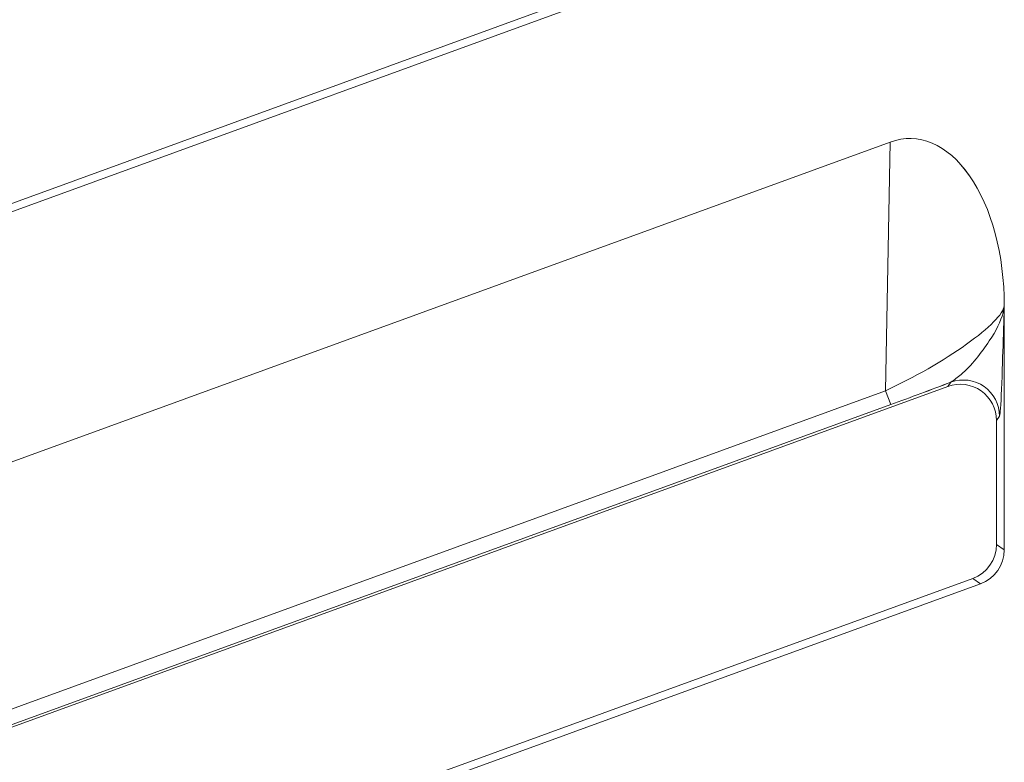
# Model space of a CAD drawing. Header units: millimetres. Extents: x -420 to 420, y -297 to 297.
# Tile 54 of 203: x -44.81 to -36.66, y -102.82 to -96.67. Entities that reach past the tile are written whole.
import ezdxf

# ---------------------------------------------------------------- set-up
doc = ezdxf.new("R2010")
doc.units = ezdxf.units.MM
doc.header["$MEASUREMENT"] = 0
doc.layers.add('layer 1', color=7, linetype='Continuous')

msp = doc.modelspace()

# ---------------------------------------------------------------- linework, layer by layer
at = {"layer": 'layer 1', "lineweight": 9}
for points in [[(-56.424, -98.5374), (-56.424, -98.5374), (-37.602, -91.6866), (-37.602, -91.6866)], [(-56.3978, -100.722), (-56.3978, -100.722), (-37.1234, -93.7095), (-37.1234, -93.7095)], [(-56.387, -100.5682), (-56.387, -100.5682), (-37.639, -93.7445), (-37.639, -93.7445)], [(-37.5972, -93.8593), (-37.5972, -93.8593), (-56.4164, -100.7088), (-56.4164, -100.7088)], [(-56.2544, -102.404), (-56.2544, -102.404), (-36.8538, -95.3429), (-36.8538, -95.3429)], [(-36.9184, -95.2977), (-36.9184, -95.2977), (-56.1926, -102.3158), (-56.1926, -102.3158)], [(-56.424, -104.5375), (-56.424, -104.5375), (-37.602, -97.6867), (-37.602, -97.6867)], [(-37.639, -99.7446), (-37.639, -99.7446), (-37.602, -97.6867), (-37.602, -97.6867)], [(-37.602, -97.6867), (-37.602, -97.6867), (-37.602, -97.6869), (-37.602, -97.6869)], [(-36.9448, -97.9654), (-36.9448, -97.9654), (-36.9448, -97.9654), (-36.9448, -97.9654)], [(-36.6566, -101.0612), (-36.6566, -101.0612), (-36.6566, -99.0406), (-36.6566, -99.0406)], [(-36.6566, -99.0406), (-36.6566, -99.0406), (-36.6566, -99.0408), (-36.6566, -99.0408)], [(-36.6566, -99.0406), (-36.6566, -99.0406), (-36.6566, -99.0428), (-36.6566, -99.0428)], [(-36.6566, -99.0428), (-36.6566, -99.0428), (-36.6566, -99.043), (-36.6566, -99.043)], [(-36.9698, -99.3604), (-36.9698, -99.3604), (-36.9698, -99.3606), (-36.9698, -99.3606)], [(-37.5972, -99.8594), (-37.4326, -99.7994), (-37.262, -99.736), (-37.0984, -99.6738)], [(-37.5972, -99.8594), (-37.4326, -99.7994), (-37.262, -99.736), (-37.0984, -99.6738)], [(-37.5972, -99.8594), (-37.4326, -99.7994), (-37.262, -99.736), (-37.0984, -99.674)], [(-37.5972, -99.8594), (-37.4326, -99.7994), (-37.262, -99.736), (-37.0984, -99.674)], [(-37.5972, -99.8594), (-37.4326, -99.7994), (-37.262, -99.736), (-37.0984, -99.674)], [(-37.5972, -99.8594), (-37.4326, -99.7994), (-37.262, -99.736), (-37.0984, -99.674)], [(-37.5972, -99.8594), (-37.4326, -99.7996), (-37.262, -99.736), (-37.0984, -99.674)], [(-37.5972, -99.8594), (-37.4326, -99.7996), (-37.262, -99.736), (-37.0984, -99.674)], [(-37.5972, -99.8594), (-37.4326, -99.7996), (-37.262, -99.736), (-37.0984, -99.674)], [(-37.5972, -99.8594), (-37.4326, -99.7996), (-37.262, -99.736), (-37.0984, -99.674)], [(-37.5972, -99.8594), (-37.4326, -99.7996), (-37.262, -99.736), (-37.0984, -99.674)], [(-37.5972, -99.8594), (-37.4326, -99.7996), (-37.262, -99.736), (-37.0984, -99.674)], [(-37.5972, -99.8594), (-37.4326, -99.7996), (-37.262, -99.736), (-37.0984, -99.674)], [(-37.5972, -99.8594), (-37.4326, -99.7996), (-37.262, -99.736), (-37.0984, -99.674)], [(-37.5972, -99.8594), (-37.4326, -99.7996), (-37.262, -99.736), (-37.0984, -99.674)], [(-37.5972, -99.8594), (-37.4326, -99.7996), (-37.262, -99.736), (-37.0984, -99.674)], [(-37.5972, -99.8594), (-37.4326, -99.7996), (-37.262, -99.736), (-37.0984, -99.674)], [(-37.5972, -99.8594), (-37.4326, -99.7996), (-37.262, -99.7362), (-37.0984, -99.674)], [(-37.5972, -99.8594), (-37.4326, -99.7996), (-37.262, -99.7362), (-37.0984, -99.674)], [(-37.5972, -99.8594), (-37.4326, -99.7996), (-37.262, -99.7362), (-37.0984, -99.674)], [(-37.5972, -99.8594), (-37.4326, -99.7996), (-37.262, -99.7362), (-37.0984, -99.674)], [(-37.1234, -99.7096), (-37.1234, -99.7096), (-37.0984, -99.6738), (-37.0984, -99.6738)], [(-37.0984, -99.6738), (-37.0984, -99.6738), (-37.0984, -99.674), (-37.0984, -99.674)], [(-56.3978, -106.7221), (-56.3978, -106.7221), (-37.1234, -99.7096), (-37.1234, -99.7096)], [(-56.387, -106.5683), (-56.387, -106.5683), (-37.639, -99.7446), (-37.639, -99.7446)], [(-37.639, -99.7446), (-37.639, -99.7446), (-37.639, -99.7446), (-37.639, -99.7446)], [(-37.639, -99.7446), (-37.639, -99.7446), (-37.5972, -99.8594), (-37.5972, -99.8594)], [(-37.1234, -99.7096), (-37.1234, -99.7096), (-37.1234, -99.7098), (-37.1234, -99.7098)], [(-36.8488, -99.7458), (-36.8488, -99.7458), (-36.8488, -99.746), (-36.8488, -99.746)], [(-37.5972, -99.8594), (-37.5972, -99.8594), (-56.4164, -106.7089), (-56.4164, -106.7089)], [(-37.5972, -99.8594), (-37.5972, -99.8594), (-37.5972, -99.8594), (-37.5972, -99.8594)], [(-36.696, -99.9558), (-36.696, -99.9558), (-36.721, -99.9916), (-36.721, -99.9916)], [(-36.721, -99.9916), (-36.721, -99.9916), (-36.721, -101.016), (-36.721, -101.016)], [(-36.721, -99.9916), (-36.721, -99.9916), (-36.721, -99.9916), (-36.721, -99.9916)], [(-36.9184, -101.2978), (-36.7998, -101.2546), (-36.721, -101.142), (-36.721, -101.016)], [(-36.9184, -101.2978), (-36.7998, -101.2546), (-36.721, -101.142), (-36.721, -101.016)], [(-36.9184, -101.2978), (-36.7998, -101.2546), (-36.721, -101.142), (-36.721, -101.016)], [(-36.9184, -101.2978), (-36.7998, -101.2546), (-36.721, -101.142), (-36.721, -101.016)], [(-36.9184, -101.2978), (-36.7998, -101.2546), (-36.721, -101.142), (-36.721, -101.016)], [(-36.9184, -101.2978), (-36.7998, -101.2546), (-36.721, -101.142), (-36.721, -101.016)], [(-36.9184, -101.2978), (-36.7998, -101.2546), (-36.721, -101.142), (-36.721, -101.016)], [(-36.9184, -101.2978), (-36.7998, -101.2546), (-36.721, -101.142), (-36.721, -101.016)], [(-36.9184, -101.2978), (-36.7998, -101.2546), (-36.721, -101.142), (-36.721, -101.016)], [(-36.9184, -101.2978), (-36.7998, -101.2546), (-36.721, -101.142), (-36.721, -101.016)], [(-36.9184, -101.2978), (-36.7998, -101.2546), (-36.721, -101.142), (-36.721, -101.016)], [(-36.9184, -101.2978), (-36.7998, -101.2546), (-36.721, -101.142), (-36.721, -101.016)], [(-36.9184, -101.2978), (-36.7998, -101.2546), (-36.721, -101.142), (-36.721, -101.016)], [(-36.9184, -101.2978), (-36.7998, -101.2546), (-36.721, -101.142), (-36.721, -101.016)], [(-36.9184, -101.2978), (-36.7998, -101.2546), (-36.721, -101.142), (-36.721, -101.016)], [(-36.9184, -101.2978), (-36.7998, -101.2546), (-36.721, -101.142), (-36.721, -101.016)], [(-36.9184, -101.2978), (-36.7998, -101.2546), (-36.721, -101.142), (-36.721, -101.016)], [(-36.9184, -101.2978), (-36.7998, -101.2548), (-36.721, -101.142), (-36.721, -101.016)], [(-36.9184, -101.2978), (-36.7998, -101.2548), (-36.721, -101.142), (-36.721, -101.016)], [(-36.9184, -101.2978), (-36.7998, -101.2548), (-36.721, -101.1422), (-36.721, -101.016)], [(-36.9184, -101.2978), (-36.7998, -101.2548), (-36.721, -101.1422), (-36.721, -101.016)], [(-36.8538, -101.343), (-36.7354, -101.2998), (-36.6566, -101.1872), (-36.6566, -101.0612)], [(-36.8538, -101.343), (-36.7354, -101.2998), (-36.6566, -101.1872), (-36.6566, -101.0612)], [(-36.8538, -101.343), (-36.7354, -101.2998), (-36.6566, -101.1872), (-36.6566, -101.0612)], [(-36.8538, -101.343), (-36.7354, -101.2998), (-36.6566, -101.1872), (-36.6566, -101.0612)], [(-36.8538, -101.343), (-36.7354, -101.2998), (-36.6566, -101.1872), (-36.6566, -101.0612)], [(-36.8538, -101.343), (-36.7354, -101.2998), (-36.6566, -101.1872), (-36.6566, -101.0612)], [(-36.8538, -101.343), (-36.7354, -101.2998), (-36.6566, -101.1872), (-36.6566, -101.0612)], [(-36.8538, -101.343), (-36.7354, -101.2998), (-36.6566, -101.1872), (-36.6566, -101.0612)], [(-36.8538, -101.343), (-36.7354, -101.2998), (-36.6566, -101.1872), (-36.6566, -101.0612)], [(-36.8538, -101.343), (-36.7354, -101.2998), (-36.6566, -101.1872), (-36.6566, -101.0612)], [(-36.8538, -101.343), (-36.7354, -101.2998), (-36.6566, -101.1872), (-36.6566, -101.0612)], [(-36.8538, -101.343), (-36.7354, -101.2998), (-36.6566, -101.1872), (-36.6566, -101.0612)], [(-36.8538, -101.343), (-36.7354, -101.2998), (-36.6566, -101.1872), (-36.6566, -101.0612)], [(-36.8538, -101.343), (-36.7354, -101.2998), (-36.6566, -101.1872), (-36.6566, -101.0612)], [(-36.8538, -101.343), (-36.7354, -101.2998), (-36.6566, -101.1872), (-36.6566, -101.0612)], [(-36.8538, -101.343), (-36.7354, -101.2998), (-36.6566, -101.1872), (-36.6566, -101.0612)], [(-36.8538, -101.343), (-36.7354, -101.2998), (-36.6566, -101.1872), (-36.6566, -101.0612)], [(-36.8538, -101.343), (-36.7354, -101.2998), (-36.6566, -101.1872), (-36.6566, -101.0612)], [(-36.8538, -101.343), (-36.7354, -101.2998), (-36.6566, -101.1872), (-36.6566, -101.0612)], [(-36.8538, -101.343), (-36.7354, -101.2998), (-36.6566, -101.1872), (-36.6566, -101.0612)], [(-36.8538, -101.343), (-36.7354, -101.2998), (-36.6566, -101.1872), (-36.6566, -101.0612)], [(-36.721, -101.016), (-36.721, -101.016), (-36.6566, -101.0612), (-36.6566, -101.0612)], [(-36.721, -101.016), (-36.721, -101.016), (-36.721, -101.016), (-36.721, -101.016)], [(-36.6566, -101.0612), (-36.6566, -101.0612), (-36.6566, -101.0612), (-36.6566, -101.0612)], [(-36.9184, -101.2978), (-36.9184, -101.2978), (-56.1926, -108.3159), (-56.1926, -108.3159)], [(-36.8538, -101.343), (-36.8538, -101.343), (-36.9184, -101.2978), (-36.9184, -101.2978)], [(-36.9184, -101.2978), (-36.9184, -101.2978), (-36.9184, -101.2978), (-36.9184, -101.2978)], [(-56.2544, -108.4041), (-56.2544, -108.4041), (-36.8538, -101.343), (-36.8538, -101.343)], [(-36.8538, -101.343), (-36.8538, -101.343), (-36.8538, -101.343), (-36.8538, -101.343)]]:
    msp.add_open_spline(points, degree=3, dxfattribs=at)
for points, knots in [([(-36.6566, -99.0406), (-36.6566, -98.621), (-36.7622, -98.227), (-36.9448, -97.9654), (-36.9448, -97.9654), (-37.1274, -97.7037), (-37.3682, -97.6017), (-37.602, -97.6867)], [0, 0, 0, 0, 0.333333, 0.333333, 0.333333, 0.333333, 1, 1, 1, 1]), ([(-36.6566, -99.0406), (-36.6566, -98.621), (-36.7622, -98.227), (-36.9448, -97.9654), (-36.9448, -97.9654), (-37.1274, -97.7037), (-37.3682, -97.6017), (-37.602, -97.6867)], [0, 0, 0, 0, 0.333333, 0.333333, 0.333333, 0.333333, 1, 1, 1, 1]), ([(-36.6566, -99.0406), (-36.6566, -98.621), (-36.7622, -98.227), (-36.9448, -97.9654), (-36.9448, -97.9654), (-37.1274, -97.7037), (-37.3682, -97.6017), (-37.602, -97.6869)], [0, 0, 0, 0, 0.333333, 0.333333, 0.333333, 0.333333, 1, 1, 1, 1]), ([(-36.6566, -99.0406), (-36.6566, -98.621), (-36.7622, -98.227), (-36.9448, -97.9654), (-36.9448, -97.9654), (-37.1274, -97.7037), (-37.3682, -97.6017), (-37.602, -97.6869)], [0, 0, 0, 0, 0.333333, 0.333333, 0.333333, 0.333333, 1, 1, 1, 1]), ([(-36.6566, -99.0406), (-36.6566, -98.621), (-36.7622, -98.227), (-36.9448, -97.9654), (-36.9448, -97.9654), (-37.1274, -97.7037), (-37.3682, -97.6017), (-37.602, -97.6869)], [0, 0, 0, 0, 0.333333, 0.333333, 0.333333, 0.333333, 1, 1, 1, 1]), ([(-36.6566, -99.0406), (-36.6566, -98.621), (-36.7622, -98.227), (-36.9448, -97.9654), (-36.9448, -97.9654), (-37.1274, -97.7039), (-37.3682, -97.6017), (-37.602, -97.6869)], [0, 0, 0, 0, 0.333333, 0.333333, 0.333333, 0.333333, 1, 1, 1, 1]), ([(-36.6566, -99.0406), (-36.6566, -98.621), (-36.7622, -98.227), (-36.9448, -97.9654), (-36.9448, -97.9654), (-37.1274, -97.7039), (-37.3682, -97.6017), (-37.602, -97.6869)], [0, 0, 0, 0, 0.333333, 0.333333, 0.333333, 0.333333, 1, 1, 1, 1]), ([(-36.6566, -99.0406), (-36.6566, -98.621), (-36.7622, -98.227), (-36.9448, -97.9654), (-36.9448, -97.9654), (-37.1274, -97.7039), (-37.3682, -97.6017), (-37.602, -97.6869)], [0, 0, 0, 0, 0.333333, 0.333333, 0.333333, 0.333333, 1, 1, 1, 1]), ([(-36.6566, -99.0406), (-36.6566, -98.621), (-36.7622, -98.227), (-36.9448, -97.9654), (-36.9448, -97.9654), (-37.1274, -97.7039), (-37.3682, -97.6017), (-37.602, -97.6869)], [0, 0, 0, 0, 0.333333, 0.333333, 0.333333, 0.333333, 1, 1, 1, 1]), ([(-36.6566, -99.0406), (-36.6566, -98.621), (-36.7622, -98.227), (-36.9448, -97.9654), (-36.9448, -97.9654), (-37.1274, -97.7039), (-37.3682, -97.6017), (-37.602, -97.6869)], [0, 0, 0, 0, 0.333333, 0.333333, 0.333333, 0.333333, 1, 1, 1, 1]), ([(-36.6566, -99.0406), (-36.6566, -98.621), (-36.7622, -98.227), (-36.9448, -97.9654), (-36.9448, -97.9654), (-37.1274, -97.7039), (-37.3682, -97.6017), (-37.602, -97.6869)], [0, 0, 0, 0, 0.333333, 0.333333, 0.333333, 0.333333, 1, 1, 1, 1]), ([(-36.6566, -99.0406), (-36.6566, -98.621), (-36.7622, -98.227), (-36.9448, -97.9654), (-36.9448, -97.9654), (-37.1274, -97.7039), (-37.3682, -97.6017), (-37.602, -97.6869)], [0, 0, 0, 0, 0.333333, 0.333333, 0.333333, 0.333333, 1, 1, 1, 1]), ([(-36.6566, -99.0406), (-36.6566, -98.621), (-36.7622, -98.227), (-36.9448, -97.9654), (-36.9448, -97.9654), (-37.1274, -97.7039), (-37.3682, -97.6017), (-37.602, -97.6869)], [0, 0, 0, 0, 0.333333, 0.333333, 0.333333, 0.333333, 1, 1, 1, 1]), ([(-36.6566, -99.0406), (-36.6566, -98.621), (-36.7622, -98.227), (-36.9448, -97.9654), (-36.9448, -97.9654), (-37.1274, -97.7039), (-37.3682, -97.6017), (-37.602, -97.6869)], [0, 0, 0, 0, 0.333333, 0.333333, 0.333333, 0.333333, 1, 1, 1, 1]), ([(-36.6566, -99.0406), (-36.6566, -98.621), (-36.7622, -98.227), (-36.9448, -97.9654), (-36.9448, -97.9654), (-37.1274, -97.7039), (-37.3682, -97.6017), (-37.602, -97.6869)], [0, 0, 0, 0, 0.333333, 0.333333, 0.333333, 0.333333, 1, 1, 1, 1]), ([(-36.6566, -99.0406), (-36.6566, -98.621), (-36.7622, -98.227), (-36.9448, -97.9654), (-36.9448, -97.9654), (-37.1274, -97.7039), (-37.3682, -97.6017), (-37.602, -97.6869)], [0, 0, 0, 0, 0.333333, 0.333333, 0.333333, 0.333333, 1, 1, 1, 1]), ([(-36.6566, -99.0408), (-36.6566, -98.621), (-36.7622, -98.227), (-36.9448, -97.9654), (-36.9448, -97.9654), (-37.1274, -97.7039), (-37.3682, -97.6017), (-37.602, -97.6869)], [0, 0, 0, 0, 0.333333, 0.333333, 0.333333, 0.333333, 1, 1, 1, 1]), ([(-36.6566, -99.0408), (-36.6566, -98.621), (-36.7622, -98.227), (-36.9448, -97.9654), (-36.9448, -97.9654), (-37.1274, -97.7039), (-37.3682, -97.6017), (-37.602, -97.6869)], [0, 0, 0, 0, 0.333333, 0.333333, 0.333333, 0.333333, 1, 1, 1, 1]), ([(-36.6566, -99.0408), (-36.6566, -98.621), (-36.7622, -98.227), (-36.9448, -97.9654), (-36.9448, -97.9654), (-37.1274, -97.7039), (-37.3682, -97.6017), (-37.602, -97.6869)], [0, 0, 0, 0, 0.333333, 0.333333, 0.333333, 0.333333, 1, 1, 1, 1]), ([(-36.6566, -99.0408), (-36.6566, -98.621), (-36.7622, -98.227), (-36.9448, -97.9654), (-36.9448, -97.9654), (-37.1274, -97.7039), (-37.3682, -97.6017), (-37.602, -97.6869)], [0, 0, 0, 0, 0.333333, 0.333333, 0.333333, 0.333333, 1, 1, 1, 1]), ([(-36.6566, -99.0408), (-36.6566, -98.621), (-36.7622, -98.227), (-36.9448, -97.9654), (-36.9448, -97.9654), (-37.1274, -97.7039), (-37.3682, -97.6017), (-37.602, -97.6869)], [0, 0, 0, 0, 0.333333, 0.333333, 0.333333, 0.333333, 1, 1, 1, 1]), ([(-37.639, -99.7446), (-37.4048, -99.6368), (-37.1596, -99.496), (-36.9698, -99.3604), (-36.9698, -99.3604), (-36.78, -99.2248), (-36.6652, -99.1086), (-36.6566, -99.0428)], [0, 0, 0, 0, 0.333333, 0.333333, 0.333333, 0.333333, 1, 1, 1, 1]), ([(-37.639, -99.7446), (-37.4048, -99.6368), (-37.1596, -99.496), (-36.9698, -99.3604), (-36.9698, -99.3604), (-36.78, -99.2248), (-36.6652, -99.1086), (-36.6566, -99.0428)], [0, 0, 0, 0, 0.333333, 0.333333, 0.333333, 0.333333, 1, 1, 1, 1]), ([(-37.639, -99.7446), (-37.4048, -99.6368), (-37.1596, -99.496), (-36.9698, -99.3604), (-36.9698, -99.3604), (-36.78, -99.2248), (-36.6652, -99.1086), (-36.6566, -99.0428)], [0, 0, 0, 0, 0.333333, 0.333333, 0.333333, 0.333333, 1, 1, 1, 1]), ([(-37.639, -99.7446), (-37.4048, -99.6368), (-37.1596, -99.496), (-36.9698, -99.3604), (-36.9698, -99.3604), (-36.78, -99.2248), (-36.6652, -99.1086), (-36.6566, -99.0428)], [0, 0, 0, 0, 0.333333, 0.333333, 0.333333, 0.333333, 1, 1, 1, 1]), ([(-37.639, -99.7446), (-37.4048, -99.6368), (-37.1596, -99.496), (-36.9698, -99.3604), (-36.9698, -99.3604), (-36.78, -99.2248), (-36.6652, -99.1086), (-36.6566, -99.0428)], [0, 0, 0, 0, 0.333333, 0.333333, 0.333333, 0.333333, 1, 1, 1, 1]), ([(-37.639, -99.7446), (-37.4048, -99.6368), (-37.1596, -99.496), (-36.9698, -99.3604), (-36.9698, -99.3604), (-36.78, -99.2248), (-36.6652, -99.1086), (-36.6566, -99.0428)], [0, 0, 0, 0, 0.333333, 0.333333, 0.333333, 0.333333, 1, 1, 1, 1]), ([(-37.639, -99.7446), (-37.4048, -99.6368), (-37.1596, -99.496), (-36.9698, -99.3604), (-36.9698, -99.3604), (-36.78, -99.2248), (-36.6652, -99.1086), (-36.6566, -99.043)], [0, 0, 0, 0, 0.333333, 0.333333, 0.333333, 0.333333, 1, 1, 1, 1]), ([(-37.639, -99.7446), (-37.4048, -99.6368), (-37.1596, -99.496), (-36.9698, -99.3604), (-36.9698, -99.3604), (-36.78, -99.225), (-36.6652, -99.1086), (-36.6566, -99.043)], [0, 0, 0, 0, 0.333333, 0.333333, 0.333333, 0.333333, 1, 1, 1, 1]), ([(-37.639, -99.7446), (-37.4048, -99.6368), (-37.1596, -99.496), (-36.9698, -99.3604), (-36.9698, -99.3604), (-36.78, -99.225), (-36.6652, -99.1086), (-36.6566, -99.043)], [0, 0, 0, 0, 0.333333, 0.333333, 0.333333, 0.333333, 1, 1, 1, 1]), ([(-37.639, -99.7446), (-37.4048, -99.6368), (-37.1596, -99.496), (-36.9698, -99.3604), (-36.9698, -99.3604), (-36.78, -99.225), (-36.6652, -99.1086), (-36.6566, -99.043)], [0, 0, 0, 0, 0.333333, 0.333333, 0.333333, 0.333333, 1, 1, 1, 1]), ([(-37.639, -99.7446), (-37.4048, -99.6368), (-37.1596, -99.496), (-36.9698, -99.3604), (-36.9698, -99.3604), (-36.78, -99.225), (-36.6652, -99.1086), (-36.6566, -99.043)], [0, 0, 0, 0, 0.333333, 0.333333, 0.333333, 0.333333, 1, 1, 1, 1]), ([(-37.639, -99.7446), (-37.4048, -99.6368), (-37.1596, -99.496), (-36.9698, -99.3604), (-36.9698, -99.3604), (-36.78, -99.225), (-36.6652, -99.1086), (-36.6566, -99.043)], [0, 0, 0, 0, 0.333333, 0.333333, 0.333333, 0.333333, 1, 1, 1, 1]), ([(-37.639, -99.7446), (-37.4048, -99.6368), (-37.1596, -99.496), (-36.9698, -99.3604), (-36.9698, -99.3604), (-36.78, -99.225), (-36.6652, -99.1086), (-36.6566, -99.043)], [0, 0, 0, 0, 0.333333, 0.333333, 0.333333, 0.333333, 1, 1, 1, 1]), ([(-37.639, -99.7446), (-37.4048, -99.6368), (-37.1596, -99.496), (-36.9698, -99.3604), (-36.9698, -99.3604), (-36.78, -99.225), (-36.6652, -99.1086), (-36.6566, -99.043)], [0, 0, 0, 0, 0.333333, 0.333333, 0.333333, 0.333333, 1, 1, 1, 1]), ([(-37.639, -99.7446), (-37.4048, -99.6368), (-37.1596, -99.496), (-36.9698, -99.3604), (-36.9698, -99.3604), (-36.78, -99.225), (-36.6652, -99.1086), (-36.6566, -99.043)], [0, 0, 0, 0, 0.333333, 0.333333, 0.333333, 0.333333, 1, 1, 1, 1]), ([(-37.639, -99.7446), (-37.4048, -99.6368), (-37.1596, -99.496), (-36.9698, -99.3604), (-36.9698, -99.3604), (-36.78, -99.225), (-36.6652, -99.1086), (-36.6566, -99.043)], [0, 0, 0, 0, 0.333333, 0.333333, 0.333333, 0.333333, 1, 1, 1, 1]), ([(-37.639, -99.7446), (-37.4048, -99.6368), (-37.1596, -99.496), (-36.9698, -99.3604), (-36.9698, -99.3604), (-36.78, -99.225), (-36.6652, -99.1086), (-36.6566, -99.043)], [0, 0, 0, 0, 0.333333, 0.333333, 0.333333, 0.333333, 1, 1, 1, 1]), ([(-37.639, -99.7446), (-37.4048, -99.6368), (-37.1596, -99.496), (-36.9698, -99.3604), (-36.9698, -99.3604), (-36.78, -99.225), (-36.6652, -99.1086), (-36.6566, -99.043)], [0, 0, 0, 0, 0.333333, 0.333333, 0.333333, 0.333333, 1, 1, 1, 1]), ([(-37.639, -99.7446), (-37.4048, -99.6368), (-37.1596, -99.496), (-36.9698, -99.3606), (-36.9698, -99.3606), (-36.78, -99.225), (-36.6652, -99.1086), (-36.6566, -99.043)], [0, 0, 0, 0, 0.333333, 0.333333, 0.333333, 0.333333, 1, 1, 1, 1]), ([(-37.639, -99.7446), (-37.4048, -99.6368), (-37.1596, -99.496), (-36.9698, -99.3606), (-36.9698, -99.3606), (-36.78, -99.225), (-36.6652, -99.1086), (-36.6566, -99.043)], [0, 0, 0, 0, 0.333333, 0.333333, 0.333333, 0.333333, 1, 1, 1, 1]), ([(-37.639, -99.7446), (-37.4048, -99.6368), (-37.1596, -99.496), (-36.9698, -99.3606), (-36.9698, -99.3606), (-36.78, -99.225), (-36.6652, -99.1086), (-36.6566, -99.043)], [0, 0, 0, 0, 0.333333, 0.333333, 0.333333, 0.333333, 1, 1, 1, 1]), ([(-37.0984, -99.6738), (-37.0706, -99.6544), (-37.043, -99.6348), (-37.015, -99.6112), (-37.015, -99.6112), (-36.931, -99.5398), (-36.845, -99.43), (-36.7812, -99.3332), (-36.7812, -99.3332), (-36.7242, -99.2464), (-36.685, -99.17), (-36.6666, -99.1002), (-36.6666, -99.1002), (-36.666, -99.0978), (-36.6654, -99.0956), (-36.665, -99.0934), (-36.665, -99.0934), (-36.6616, -99.08), (-36.6592, -99.067), (-36.6578, -99.0546), (-36.6578, -99.0546), (-36.6574, -99.0514), (-36.657, -99.0484), (-36.6568, -99.0452), (-36.6568, -99.0452), (-36.6566, -99.0444), (-36.6566, -99.0436), (-36.6566, -99.0428)], [0, 0, 0, 0, 0.125, 0.125, 0.125, 0.125, 0.25, 0.25, 0.25, 0.25, 0.375, 0.375, 0.375, 0.375, 0.5, 0.5, 0.5, 0.5, 0.625, 0.625, 0.625, 0.625, 0.75, 0.75, 0.75, 0.75, 1, 1, 1, 1]), ([(-36.6566, -99.0428), (-36.6566, -99.0442), (-36.6566, -99.0456), (-36.6566, -99.047), (-36.6566, -99.047), (-36.6576, -99.0756), (-36.6586, -99.1048), (-36.6596, -99.1338), (-36.6596, -99.1338), (-36.6636, -99.261), (-36.6676, -99.3878), (-36.6718, -99.5144), (-36.6718, -99.5144), (-36.6768, -99.6664), (-36.682, -99.8178), (-36.688, -99.891), (-36.688, -99.891), (-36.6906, -99.9218), (-36.6932, -99.9388), (-36.696, -99.9558)], [0, 0, 0, 0, 0.166667, 0.166667, 0.166667, 0.166667, 0.333333, 0.333333, 0.333333, 0.333333, 0.5, 0.5, 0.5, 0.5, 0.666667, 0.666667, 0.666667, 0.666667, 1, 1, 1, 1]), ([(-36.721, -99.9916), (-36.721, -99.8936), (-36.7688, -99.802), (-36.8488, -99.7458), (-36.8488, -99.7458), (-36.929, -99.6898), (-37.0314, -99.6762), (-37.1234, -99.7096)], [0, 0, 0, 0, 0.333333, 0.333333, 0.333333, 0.333333, 1, 1, 1, 1]), ([(-36.721, -99.9916), (-36.721, -99.8936), (-36.7688, -99.802), (-36.8488, -99.7458), (-36.8488, -99.7458), (-36.929, -99.6898), (-37.0314, -99.6762), (-37.1234, -99.7096)], [0, 0, 0, 0, 0.333333, 0.333333, 0.333333, 0.333333, 1, 1, 1, 1]), ([(-36.721, -99.9916), (-36.721, -99.8936), (-36.7688, -99.802), (-36.8488, -99.7458), (-36.8488, -99.7458), (-36.929, -99.6898), (-37.0314, -99.6762), (-37.1234, -99.7096)], [0, 0, 0, 0, 0.333333, 0.333333, 0.333333, 0.333333, 1, 1, 1, 1]), ([(-36.721, -99.9916), (-36.721, -99.8936), (-36.7688, -99.802), (-36.8488, -99.7458), (-36.8488, -99.7458), (-36.929, -99.6898), (-37.0314, -99.6762), (-37.1234, -99.7096)], [0, 0, 0, 0, 0.333333, 0.333333, 0.333333, 0.333333, 1, 1, 1, 1]), ([(-36.721, -99.9916), (-36.721, -99.8936), (-36.7688, -99.802), (-36.8488, -99.7458), (-36.8488, -99.7458), (-36.929, -99.6898), (-37.0314, -99.6762), (-37.1234, -99.7096)], [0, 0, 0, 0, 0.333333, 0.333333, 0.333333, 0.333333, 1, 1, 1, 1]), ([(-36.721, -99.9916), (-36.721, -99.8936), (-36.7688, -99.802), (-36.8488, -99.7458), (-36.8488, -99.7458), (-36.929, -99.6898), (-37.0314, -99.6762), (-37.1234, -99.7096)], [0, 0, 0, 0, 0.333333, 0.333333, 0.333333, 0.333333, 1, 1, 1, 1]), ([(-36.721, -99.9916), (-36.721, -99.8936), (-36.7688, -99.802), (-36.8488, -99.7458), (-36.8488, -99.7458), (-36.929, -99.6898), (-37.0314, -99.6762), (-37.1234, -99.7098)], [0, 0, 0, 0, 0.333333, 0.333333, 0.333333, 0.333333, 1, 1, 1, 1]), ([(-36.721, -99.9916), (-36.721, -99.8936), (-36.7688, -99.802), (-36.8488, -99.7458), (-36.8488, -99.7458), (-36.929, -99.6898), (-37.0314, -99.6762), (-37.1234, -99.7098)], [0, 0, 0, 0, 0.333333, 0.333333, 0.333333, 0.333333, 1, 1, 1, 1]), ([(-36.721, -99.9916), (-36.721, -99.8938), (-36.7688, -99.802), (-36.8488, -99.7458), (-36.8488, -99.7458), (-36.929, -99.6898), (-37.0314, -99.6762), (-37.1234, -99.7098)], [0, 0, 0, 0, 0.333333, 0.333333, 0.333333, 0.333333, 1, 1, 1, 1]), ([(-36.721, -99.9916), (-36.721, -99.8938), (-36.7688, -99.802), (-36.8488, -99.7458), (-36.8488, -99.7458), (-36.929, -99.6898), (-37.0314, -99.6762), (-37.1234, -99.7098)], [0, 0, 0, 0, 0.333333, 0.333333, 0.333333, 0.333333, 1, 1, 1, 1]), ([(-36.721, -99.9916), (-36.721, -99.8938), (-36.7688, -99.802), (-36.8488, -99.7458), (-36.8488, -99.7458), (-36.929, -99.6898), (-37.0314, -99.6762), (-37.1234, -99.7098)], [0, 0, 0, 0, 0.333333, 0.333333, 0.333333, 0.333333, 1, 1, 1, 1]), ([(-36.721, -99.9916), (-36.721, -99.8938), (-36.7688, -99.802), (-36.8488, -99.7458), (-36.8488, -99.7458), (-36.929, -99.6898), (-37.0314, -99.6762), (-37.1234, -99.7098)], [0, 0, 0, 0, 0.333333, 0.333333, 0.333333, 0.333333, 1, 1, 1, 1]), ([(-36.721, -99.9916), (-36.721, -99.8938), (-36.7688, -99.802), (-36.8488, -99.7458), (-36.8488, -99.7458), (-36.929, -99.6898), (-37.0314, -99.6762), (-37.1234, -99.7098)], [0, 0, 0, 0, 0.333333, 0.333333, 0.333333, 0.333333, 1, 1, 1, 1]), ([(-36.721, -99.9916), (-36.721, -99.8938), (-36.7688, -99.802), (-36.8488, -99.7458), (-36.8488, -99.7458), (-36.929, -99.6898), (-37.0314, -99.6762), (-37.1234, -99.7098)], [0, 0, 0, 0, 0.333333, 0.333333, 0.333333, 0.333333, 1, 1, 1, 1]), ([(-36.721, -99.9916), (-36.721, -99.8938), (-36.7688, -99.802), (-36.8488, -99.7458), (-36.8488, -99.7458), (-36.929, -99.6898), (-37.0314, -99.6762), (-37.1234, -99.7098)], [0, 0, 0, 0, 0.333333, 0.333333, 0.333333, 0.333333, 1, 1, 1, 1]), ([(-36.721, -99.9916), (-36.721, -99.8938), (-36.7688, -99.802), (-36.8488, -99.7458), (-36.8488, -99.7458), (-36.929, -99.6898), (-37.0314, -99.6762), (-37.1234, -99.7098)], [0, 0, 0, 0, 0.333333, 0.333333, 0.333333, 0.333333, 1, 1, 1, 1]), ([(-36.721, -99.9916), (-36.721, -99.8938), (-36.7688, -99.802), (-36.8488, -99.7458), (-36.8488, -99.7458), (-36.929, -99.6898), (-37.0314, -99.6762), (-37.1234, -99.7098)], [0, 0, 0, 0, 0.333333, 0.333333, 0.333333, 0.333333, 1, 1, 1, 1]), ([(-36.721, -99.9916), (-36.721, -99.8938), (-36.7688, -99.802), (-36.8488, -99.7458), (-36.8488, -99.7458), (-36.929, -99.6898), (-37.0314, -99.6762), (-37.1234, -99.7098)], [0, 0, 0, 0, 0.333333, 0.333333, 0.333333, 0.333333, 1, 1, 1, 1]), ([(-36.721, -99.9916), (-36.721, -99.8938), (-36.7688, -99.802), (-36.8488, -99.7458), (-36.8488, -99.7458), (-36.929, -99.6898), (-37.0314, -99.6762), (-37.1234, -99.7098)], [0, 0, 0, 0, 0.333333, 0.333333, 0.333333, 0.333333, 1, 1, 1, 1]), ([(-36.721, -99.9916), (-36.721, -99.8938), (-36.7688, -99.802), (-36.8488, -99.746), (-36.8488, -99.746), (-36.929, -99.6898), (-37.0314, -99.6762), (-37.1234, -99.7098)], [0, 0, 0, 0, 0.333333, 0.333333, 0.333333, 0.333333, 1, 1, 1, 1]), ([(-36.721, -99.9916), (-36.721, -99.8938), (-36.7688, -99.802), (-36.8488, -99.746), (-36.8488, -99.746), (-36.929, -99.6898), (-37.0314, -99.6762), (-37.1234, -99.7098)], [0, 0, 0, 0, 0.333333, 0.333333, 0.333333, 0.333333, 1, 1, 1, 1]), ([(-36.696, -99.9558), (-36.696, -99.858), (-36.7438, -99.7664), (-36.824, -99.7102), (-36.824, -99.7102), (-36.904, -99.6542), (-37.0064, -99.6406), (-37.0984, -99.6738)], [0, 0, 0, 0, 0.333333, 0.333333, 0.333333, 0.333333, 1, 1, 1, 1])]:
    msp.add_open_spline(points, degree=3, knots=knots, dxfattribs=at)

doc.saveas('drawing.dxf')
